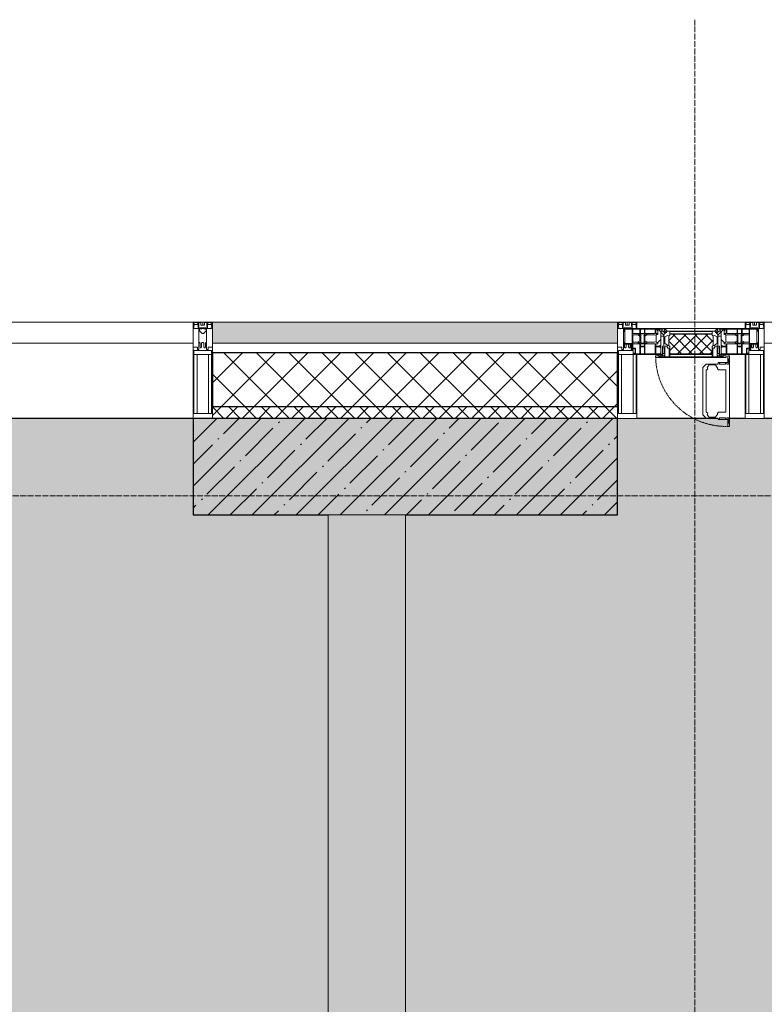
# Model space of a CAD drawing. Header units: millimetres. Extents: x -521669 to 178656, y -69521 to 433382.
# Tile 218 of 256: x -165252 to -163323, y 430831 to 433382. Entities that reach past the tile are written whole.
import ezdxf

# ---------------------------------------------------------------- set-up
doc = ezdxf.new("R2010")
doc.units = ezdxf.units.MM
doc.linetypes.add('-D1-02х01', pattern=[3, 2, -1])
doc.linetypes.add('-D1d1-15x02', pattern=[19, 15, -2, 0, -2])
for name, color, linetype, lineweight in [('_0', 7, 'Continuous', 13), ('A-DETL-GENF', 7, 'Continuous', 5), ('A-GLAZ', 7, 'Continuous', 5), ('A-GLAZ-CURT', 8, 'Continuous', 5), ('A-GLAZ-CWMG', 8, 'Continuous', 5), ('A-WALL', 7, 'Continuous', 5), ('A-WALL-FNSH', 8, 'Continuous', 5), ('I-WALL', 7, 'Continuous', 5), ('S-COLS', 7, 'Continuous', 5), ('S-GRID', 7, 'Continuous', 5)]:
    doc.layers.add(name, color=color, linetype=linetype, lineweight=lineweight)

# ---------------------------------------------------------------- blocks, each defined once
blk = doc.blocks.new('A_PAN_Створка - 383мм-V8-50_AS_M_L33')
at = {"layer": 'A-GLAZ-CURT'}
h = blk.add_hatch(dxfattribs=at)
h.set_pattern_fill('FP_7', color=256, style=0, pattern_type=2)
h.set_pattern_definition([(45, (-28740, -29700), (-14.142136, 14.142136), []), (135, (-28740, -29700), (-14.142136, -14.142136), [])])
h.paths.add_polyline_path([(-46.3, -82.7), (54.6, -81.8), (55.5, -62.5), (57.2, -60.8), (57.2, -36.4), (54.9, -34.1), (54.5, -31.8), (-54.5, -31.8), (-54.9, -34.1), (-57.2, -36.4), (-57.2, -60.8), (-54.6, -63.4), (-53.6, -82.7)])
at = {"layer": 'A-DETL-GENF'}
for p, q in [((-70, -32.1), (-61.4, -23.5)), ((61.4, -23.5), (-61.4, -23.5)), ((-54.9, -25.8), (-53.9, -24.8)), ((-53.9, -24.8), (53.9, -24.8)), ((54.9, -25.8), (53.9, -24.8)), ((70, -32.1), (61.4, -23.5)), ((-70, -62.5), (-70, -32.1)), ((-67.8, -38.3), (-65.7, -37.4)), ((-67.8, -55.7), (-67.8, -38.3)), ((-65.7, -37.4), (-60.8, -34.7)), ((-60.8, -34.7), (-57.3, -35.9)), ((-55.2, -33.8), (-57.3, -35.9)), ((-54.9, -34.1), (-57.2, -36.4)), ((-57.2, -36.4), (-57.2, -60.8)), ((-55.2, -33.8), (-54.8, -31.5)), ((-54.9, -29.5), (-54.9, -25.8)), ((-53.9, -30.5), (-54.9, -29.5)), ((-54.5, -31.8), (-54.9, -34.1)), ((0, -31.5), (-54.8, -31.5)), ((54.5, -31.8), (-54.5, -31.8)), ((53.9, -30.5), (-53.9, -30.5)), ((0, -31.5), (54.8, -31.5)), ((53.9, -30.5), (54.9, -29.5)), ((54.9, -34.1), (54.5, -31.8)), ((55.2, -33.8), (54.8, -31.5)), ((54.9, -29.5), (54.9, -25.8)), ((57.2, -36.4), (54.9, -34.1)), ((55.2, -33.8), (57.3, -35.9)), ((57.2, -60.8), (57.2, -36.4)), ((60.8, -34.7), (57.3, -35.9)), ((65.7, -37.4), (60.8, -34.7)), ((67.8, -38.3), (65.7, -37.4)), ((67.8, -55.7), (67.8, -38.3)), ((70, -62.5), (70, -32.1)), ((-73.9, -62.5), (-70, -62.5)), ((-73.9, -87.5), (-73.9, -62.5)), ((-69.4, -66.5), (-73.9, -66.5)), ((-69.4, -81.5), (-69.4, -66.5)), ((-61.7, -62.5), (-67.9, -62.5)), ((-67.9, -62.5), (-67.9, -89.3)), ((-66, -56.5), (-67.8, -55.7)), ((-66, -56.5), (-62, -59.1)), ((-62, -59.1), (-60.7, -61)), ((-61.7, -64.9), (-61.7, -62.5)), ((-60.1, -67.7), (-61.7, -64.9)), ((-60.7, -61), (-57.4, -61)), ((-56.4, -67.7), (-60.1, -67.7)), ((-57.4, -61), (-54.9, -63.5)), ((-57.2, -60.8), (-54.6, -63.4)), ((-56.4, -89.4), (-56.4, -67.7)), ((-54.9, -63.5), (-54.9, -81.9)), ((-54.6, -63.4), (-54.6, -81.8)), ((54.6, -63.4), (57.2, -60.8)), ((54.6, -81.8), (54.6, -63.4)), ((57.4, -61), (54.9, -63.5)), ((54.9, -63.5), (54.9, -81.9)), ((56.4, -67.7), (60.1, -67.7)), ((56.4, -89.4), (56.4, -67.7)), ((60.7, -61), (57.4, -61)), ((60.1, -67.7), (61.7, -64.9)), ((62, -59.1), (60.7, -61)), ((61.7, -62.5), (67.9, -62.5)), ((61.7, -64.9), (61.7, -62.5)), ((66, -56.5), (62, -59.1)), ((66, -56.5), (67.8, -55.7)), ((67.9, -62.5), (67.9, -89.3)), ((69.4, -66.5), (73.9, -66.5)), ((69.4, -81.5), (69.4, -66.5)), ((73.9, -62.5), (70, -62.5)), ((73.9, -87.5), (73.9, -62.5)), ((-91.5, -87.5), (-73.9, -87.5)), ((-91.5, -92), (-91.5, -87.5)), ((-91.5, -92), (91.5, -92)), ((-83.4, -90.3), (-83.4, -87.5)), ((-83.4, -90.3), (-69.4, -90.3)), ((-73.9, -81.5), (-69.4, -81.5)), ((-69.4, -85.5), (-73.9, -85.5)), ((-69.4, -90.3), (-69.4, -85.5)), ((-67.9, -89.3), (-66.9, -90.3)), ((-66.9, -90.3), (-57.4, -90.3)), ((-57.4, -90.3), (-56.4, -89.4)), ((-54.9, -81.9), (-53.8, -83)), ((-54.9, -85.6), (-53.9, -84.6)), ((-54.9, -89.3), (-54.9, -85.6)), ((-53.9, -90.3), (-54.9, -89.3)), ((-54.6, -81.8), (-53.6, -82.7)), ((-53.9, -84.6), (53.9, -84.6)), ((53.9, -90.3), (-53.9, -90.3)), ((53.8, -83), (-53.8, -83)), ((-53.6, -82.7), (53.6, -82.7)), ((53.6, -82.7), (54.6, -81.8)), ((54.9, -81.9), (53.8, -83)), ((54.9, -85.6), (53.9, -84.6)), ((53.9, -90.3), (54.9, -89.3)), ((54.9, -89.3), (54.9, -85.6)), ((57.4, -90.3), (56.4, -89.4)), ((66.9, -90.3), (57.4, -90.3)), ((67.9, -89.3), (66.9, -90.3)), ((73.9, -81.5), (69.4, -81.5)), ((69.4, -85.5), (73.9, -85.5)), ((69.4, -90.3), (69.4, -85.5)), ((83.4, -90.3), (69.4, -90.3)), ((91.5, -87.5), (73.9, -87.5)), ((83.4, -90.3), (83.4, -87.5)), ((91.5, -92), (91.5, -87.5))]:
    blk.add_line(p, q, dxfattribs=at)
at = {"layer": 'A-DETL-GENF', "color": 9, "true_color": 0xc8c8c8}
for p, q in [((95.1, -87.5), (95.1, -105.1)), ((99.6, -87.5), (95.1, -87.5)), ((97.9, -95.6), (95.1, -95.6)), ((97.9, -95.6), (97.9, -109.6)), ((99.6, -270.5), (99.6, -87.5)), ((39.7, -109), (31.1, -117.6)), ((31.1, -117.6), (31.1, -240.4)), ((41.4, -123.8), (39.1, -124.2)), ((39.1, -179), (39.1, -124.2)), ((70.1, -109), (39.7, -109)), ((41.4, -123.8), (43.5, -121.7)), ((45, -113.3), (42.3, -118.2)), ((42.3, -118.2), (43.5, -121.7)), ((45.9, -111.2), (45, -113.3)), ((63.3, -111.2), (45.9, -111.2)), ((64.1, -113), (63.3, -111.2)), ((64.1, -113), (66.7, -117)), ((66.7, -117), (68.6, -118.3)), ((68.6, -118.3), (68.6, -121.6)), ((68.6, -121.6), (71.1, -124.1)), ((70.1, -105.1), (70.1, -109)), ((95.1, -105.1), (70.1, -105.1)), ((71.1, -124.1), (89.5, -124.1)), ((74.1, -109.6), (74.1, -105.1)), ((89.1, -109.6), (74.1, -109.6)), ((89.1, -105.1), (89.1, -109.6)), ((89.5, -124.1), (90.6, -125.2)), ((90.6, -125.2), (90.6, -232.8)), ((93.1, -109.6), (93.1, -105.1)), ((97.9, -109.6), (93.1, -109.6)), ((39.1, -179), (39.1, -233.8)), ((39.7, -249), (31.1, -240.4)), ((41.4, -234.2), (39.1, -233.8)), ((70.1, -249), (39.7, -249)), ((41.4, -234.2), (43.5, -236.3)), ((42.3, -239.8), (43.5, -236.3)), ((45, -244.7), (42.3, -239.8)), ((45.9, -246.8), (45, -244.7)), ((63.3, -246.8), (45.9, -246.8)), ((64.1, -245), (63.3, -246.8)), ((64.1, -245), (66.7, -241)), ((66.7, -241), (68.6, -239.7)), ((68.6, -236.4), (71.1, -233.9)), ((68.6, -239.7), (68.6, -236.4)), ((70.1, -252.9), (70.1, -249)), ((95.1, -252.9), (70.1, -252.9)), ((71.1, -233.9), (89.5, -233.9)), ((74.1, -248.4), (74.1, -252.9)), ((89.1, -248.4), (74.1, -248.4)), ((89.1, -252.9), (89.1, -248.4)), ((89.5, -233.9), (90.6, -232.8)), ((93.1, -248.4), (93.1, -252.9)), ((97.9, -248.4), (93.1, -248.4)), ((95.1, -270.5), (95.1, -252.9)), ((97.9, -262.4), (97.9, -248.4)), ((97.9, -262.4), (95.1, -262.4)), ((99.6, -270.5), (95.1, -270.5))]:
    blk.add_line(p, q, dxfattribs=at)
at = {"layer": 'A-GLAZ'}
for p, q in [((-67.9, -17), (-171, -17)), ((-171, -17), (-171, -57)), ((-171, -18.5), (-153.5, -18.5)), ((-153.5, -18.5), (-152, -20)), ((-152, -20), (-152, -73.5)), ((-150.5, -17), (-150.5, -29.4)), ((-132.4, -18.6), (-150.5, -18.6)), ((-132.4, -29.4), (-132.4, -18.6)), ((-131, -18.2), (-131, -29.5)), ((-120.8, -18.2), (-131, -18.2)), ((-120.8, -18.2), (-120.8, -29.5)), ((-119.3, -18.6), (-92.5, -18.6)), ((-119.3, -29.4), (-119.3, -18.6)), ((-92.5, -18.6), (-92.5, -29.4)), ((-90.8, -18.5), (-90.8, -29.4)), ((-87.3, -18.5), (-90.8, -18.5)), ((-87.3, -20.4), (-87.3, -18.5)), ((-87.3, -20.4), (-87.3, -21.9)), ((-84.8, -20.4), (-87.3, -20.4)), ((-87.3, -21.9), (-85.9, -21.9)), ((-85.9, -18.2), (-85.9, -20.4)), ((-75.9, -18.2), (-85.9, -18.2)), ((-85.9, -21.9), (-85.9, -29.4)), ((-83.4, -20.4), (-84.8, -20.4)), ((-70, -33.8), (-83.4, -20.4)), ((-78, -84), (-78, -23.5)), ((-78, -23.5), (-67.9, -23.5)), ((-75.9, -21.5), (-75.9, -18.2)), ((-75.9, -21.5), (-75.9, -23.5)), ((-74.9, -21.5), (-75.9, -21.5)), ((-75.9, -23.5), (-73, -23.5)), ((-74.9, -17.9), (-74.9, -21.5)), ((-68.9, -17.9), (-74.9, -17.9)), ((-67.2, -29.3), (-73, -23.5)), ((-61.4, -23.5), (-70, -32.1)), ((-68.9, -21.5), (-68.9, -17.9)), ((-67.9, -21.5), (-68.9, -21.5)), ((67.9, -17), (-67.9, -17)), ((-61.4, -23.5), (-67.9, -17)), ((-67.9, -17), (-67.9, -23.5)), ((-67.9, -17), (67.9, -17)), ((-67.9, -21.5), (-67.9, -23.5)), ((-67.9, -23.5), (-64.6, -26.8)), ((-67.9, -23.5), (-64.6, -26.8)), ((-64.6, -26.8), (-61.4, -23.5)), ((61.4, -23.5), (-61.4, -23.5)), ((67.9, -17), (61.4, -23.5)), ((70, -32.1), (61.4, -23.5)), ((61.4, -23.5), (64.6, -26.8)), ((67.9, -23.5), (64.6, -26.8)), ((64.6, -26.8), (67.9, -23.5)), ((67.2, -29.3), (73, -23.5)), ((67.9, -23.5), (67.9, -17)), ((171, -17), (67.9, -17)), ((67.9, -21.5), (67.9, -23.5)), ((67.9, -21.5), (68.9, -21.5)), ((67.9, -23.5), (78, -23.5)), ((68.9, -17.9), (74.9, -17.9)), ((68.9, -21.5), (68.9, -17.9)), ((70, -33.8), (83.4, -20.4)), ((75.9, -23.5), (73, -23.5)), ((74.9, -17.9), (74.9, -21.5)), ((74.9, -21.5), (75.9, -21.5)), ((75.9, -18.2), (85.9, -18.2)), ((75.9, -21.5), (75.9, -18.2)), ((75.9, -21.5), (75.9, -23.5)), ((78, -23.5), (78, -84)), ((83.4, -20.4), (84.8, -20.4)), ((84.8, -20.4), (87.3, -20.4)), ((85.9, -18.2), (85.9, -20.4)), ((85.9, -21.9), (85.9, -29.4)), ((87.3, -21.9), (85.9, -21.9)), ((87.3, -18.5), (90.8, -18.5)), ((87.3, -20.4), (87.3, -18.5)), ((87.3, -20.4), (87.3, -21.9)), ((90.8, -18.5), (90.8, -29.4)), ((92.5, -18.6), (92.5, -29.4)), ((119.3, -18.6), (92.5, -18.6)), ((119.3, -29.4), (119.3, -18.6)), ((120.8, -18.2), (120.8, -29.5)), ((120.8, -18.2), (131, -18.2)), ((131, -18.2), (131, -29.5)), ((132.4, -18.6), (150.5, -18.6)), ((132.4, -29.4), (132.4, -18.6)), ((150.5, -17), (150.5, -29.4)), ((153.5, -18.5), (152, -20)), ((152, -20), (152, -73.5)), ((171, -18.5), (153.5, -18.5)), ((171, -57), (171, -17)), ((-150.5, -29.4), (-132.4, -29.4)), ((-150.5, -33.6), (-150.5, -68)), ((-136.3, -33.6), (-150.5, -33.6)), ((-137.2, -31), (-135.8, -35)), ((-132.5, -31), (-137.2, -31)), ((-137.2, -54.8), (-135.8, -50.8)), ((-132.1, -36.8), (-135.8, -35)), ((-132.1, -49), (-135.8, -50.8)), ((-132.5, -31.9), (-133.4, -33.7)), ((-133.4, -33.7), (-130.1, -35.3)), ((-133.4, -52), (-130.1, -50.4)), ((-132.5, -31.9), (-132.5, -31)), ((-132.1, -49), (-132.1, -36.8)), ((-131, -29.5), (-120.8, -29.5)), ((-131, -30.9), (-131, -33)), ((-120.8, -30.9), (-131, -30.9)), ((-129.4, -34.6), (-131, -33)), ((-130.1, -35.3), (-129.4, -34.6)), ((-130.1, -35.3), (-130.1, -50.4)), ((-130.1, -50.4), (-129.4, -51.1)), ((-122.4, -34.6), (-120.8, -33)), ((-121.7, -35.3), (-122.4, -34.6)), ((-121.7, -50.4), (-122.4, -51.1)), ((-118.4, -33.7), (-121.7, -35.3)), ((-121.7, -35.3), (-121.7, -50.4)), ((-118.4, -52), (-121.7, -50.4)), ((-120.8, -30.9), (-120.8, -33)), ((-119.7, -36.8), (-115.9, -35)), ((-119.7, -49), (-119.7, -36.8)), ((-119.7, -49), (-115.9, -50.8)), ((-92.5, -29.4), (-119.3, -29.4)), ((-119.3, -31), (-114.6, -31)), ((-119.3, -31.9), (-119.3, -31)), ((-119.3, -31.9), (-118.4, -33.7)), ((-114.6, -31), (-115.9, -35)), ((-114.6, -54.8), (-115.9, -50.8)), ((-94.1, -33.5), (-115.4, -33.5)), ((-89.9, -35.1), (-94.1, -33.5)), ((-89.9, -50.9), (-94.1, -52.5)), ((-90.8, -29.4), (-85.9, -29.4)), ((-89.9, -32.5), (-89.9, -35.1)), ((-85.9, -32.5), (-89.9, -32.5)), ((-89.9, -35.1), (-89.9, -50.9)), ((-89.9, -52.2), (-89.9, -50.9)), ((-85.9, -29.4), (-85.9, -32.5)), ((-85.9, -53.5), (-78, -45.6)), ((-78, -36.8), (-70, -36.8)), ((-78, -45.6), (-78, -36.8)), ((-70, -32.1), (-70, -62.5)), ((-70, -36.8), (-70, -33.8)), ((-64.6, -26.8), (-67.2, -29.3)), ((64.6, -26.8), (67.2, -29.3)), ((70, -62.5), (70, -32.1)), ((70, -36.8), (70, -33.8)), ((78, -36.8), (70, -36.8)), ((78, -45.6), (78, -36.8)), ((85.9, -53.5), (78, -45.6)), ((85.9, -29.4), (85.9, -32.5)), ((90.8, -29.4), (85.9, -29.4)), ((85.9, -32.5), (89.9, -32.5)), ((89.9, -32.5), (89.9, -35.1)), ((89.9, -35.1), (94.1, -33.5)), ((89.9, -35.1), (89.9, -50.9)), ((89.9, -50.9), (94.1, -52.5)), ((89.9, -52.2), (89.9, -50.9)), ((92.5, -29.4), (119.3, -29.4)), ((94.1, -33.5), (115.4, -33.5)), ((114.6, -31), (115.9, -35)), ((119.3, -31), (114.6, -31)), ((114.6, -54.8), (115.9, -50.8)), ((119.7, -36.8), (115.9, -35)), ((119.7, -49), (115.9, -50.8)), ((119.3, -31.9), (118.4, -33.7)), ((118.4, -33.7), (121.7, -35.3)), ((118.4, -52), (121.7, -50.4)), ((119.3, -31.9), (119.3, -31)), ((119.7, -49), (119.7, -36.8)), ((131, -29.5), (120.8, -29.5)), ((120.8, -30.9), (120.8, -33)), ((120.8, -30.9), (131, -30.9)), ((122.4, -34.6), (120.8, -33)), ((121.7, -35.3), (122.4, -34.6)), ((121.7, -35.3), (121.7, -50.4)), ((121.7, -50.4), (122.4, -51.1)), ((129.4, -34.6), (131, -33)), ((130.1, -35.3), (129.4, -34.6)), ((130.1, -50.4), (129.4, -51.1)), ((133.4, -33.7), (130.1, -35.3)), ((130.1, -35.3), (130.1, -50.4)), ((133.4, -52), (130.1, -50.4)), ((131, -30.9), (131, -33)), ((132.1, -36.8), (135.8, -35)), ((132.1, -49), (132.1, -36.8)), ((132.1, -49), (135.8, -50.8)), ((150.5, -29.4), (132.4, -29.4)), ((132.5, -31), (137.2, -31)), ((132.5, -31.9), (132.5, -31)), ((132.5, -31.9), (133.4, -33.7)), ((137.2, -31), (135.8, -35)), ((137.2, -54.8), (135.8, -50.8)), ((136.3, -33.6), (150.5, -33.6)), ((150.5, -33.6), (150.5, -68)), ((-171, -55.5), (-152, -55.5)), ((-171, -57), (-156, -57)), ((-153, -60), (-153, -73.5)), ((-153, -73.5), (-150, -73.5)), ((-136.4, -52.4), (-150.5, -52.4)), ((-150.5, -56.6), (-132.4, -56.6)), ((-150.5, -68), (-143.5, -68)), ((-150.5, -69.5), (-150.5, -73.5)), ((-145, -69.5), (-150.5, -69.5)), ((-150, -73.5), (-150, -84)), ((-145, -69.5), (-145, -79.5)), ((-143.5, -68), (-143.5, -81)), ((-132.5, -54.8), (-137.2, -54.8)), ((-132.5, -53.8), (-133.4, -52)), ((-132.5, -53.8), (-132.5, -54.8)), ((-132.4, -56.6), (-132.4, -82.5)), ((-129.4, -51.1), (-131, -52.7)), ((-131, -55.1), (-131, -52.7)), ((-120.8, -55.1), (-131, -55.1)), ((-131, -56.5), (-131, -62.6)), ((-131, -56.5), (-120.8, -56.5)), ((-120.8, -62.6), (-131, -62.6)), ((-131, -64.6), (-120.8, -64.6)), ((-131, -82.5), (-131, -64.6)), ((-122.4, -51.1), (-120.8, -52.7)), ((-120.8, -55.1), (-120.8, -52.7)), ((-120.8, -56.5), (-120.8, -62.6)), ((-120.8, -82.5), (-120.8, -64.6)), ((-119.3, -53.8), (-118.4, -52)), ((-119.3, -53.8), (-119.3, -54.8)), ((-119.3, -54.8), (-114.6, -54.8)), ((-119.3, -56.6), (-119.3, -82.5)), ((-92.5, -56.6), (-119.3, -56.6)), ((-94.1, -52.5), (-115.3, -52.5)), ((-92.5, -56.6), (-92.5, -82.5)), ((-90.8, -56.6), (-85.9, -56.6)), ((-90.8, -62.7), (-90.8, -56.6)), ((-80.4, -62.7), (-90.8, -62.7)), ((-90.8, -64.6), (-90.8, -82.5)), ((-80.1, -64.6), (-90.8, -64.6)), ((-89.9, -52.2), (-88.6, -53.5)), ((-85.9, -53.5), (-88.6, -53.5)), ((-85.9, -56.6), (-85.9, -53.5)), ((-80.4, -61.1), (-80.4, -62.7)), ((-78, -61.1), (-80.4, -61.1)), ((-80.1, -66.1), (-80.1, -64.6)), ((-78, -66.1), (-80.1, -66.1)), ((-78, -66.1), (-78, -61.1)), ((-70, -62.5), (-73.9, -62.5)), ((-73.9, -62.5), (-73.9, -87.5)), ((73.9, -62.5), (70, -62.5)), ((73.9, -87.5), (73.9, -62.5)), ((78, -61.1), (80.4, -61.1)), ((78, -66.1), (78, -61.1)), ((78, -66.1), (80.1, -66.1)), ((80.1, -64.6), (90.8, -64.6)), ((80.1, -66.1), (80.1, -64.6)), ((80.4, -61.1), (80.4, -62.7)), ((80.4, -62.7), (90.8, -62.7)), ((85.9, -53.5), (88.6, -53.5)), ((85.9, -56.6), (85.9, -53.5)), ((90.8, -56.6), (85.9, -56.6)), ((89.9, -52.2), (88.6, -53.5)), ((90.8, -62.7), (90.8, -56.6)), ((90.8, -64.6), (90.8, -82.5)), ((92.5, -56.6), (119.3, -56.6)), ((92.5, -56.6), (92.5, -82.5)), ((94.1, -52.5), (115.3, -52.5)), ((119.3, -54.8), (114.6, -54.8)), ((119.3, -53.8), (118.4, -52)), ((119.3, -53.8), (119.3, -54.8)), ((119.3, -56.6), (119.3, -82.5)), ((122.4, -51.1), (120.8, -52.7)), ((120.8, -55.1), (120.8, -52.7)), ((120.8, -55.1), (131, -55.1)), ((120.8, -56.5), (120.8, -62.6)), ((131, -56.5), (120.8, -56.5)), ((120.8, -62.6), (131, -62.6)), ((120.8, -82.5), (120.8, -64.6)), ((131, -64.6), (120.8, -64.6)), ((129.4, -51.1), (131, -52.7)), ((131, -55.1), (131, -52.7)), ((131, -56.5), (131, -62.6)), ((131, -82.5), (131, -64.6)), ((150.5, -56.6), (132.4, -56.6)), ((132.4, -56.6), (132.4, -82.5)), ((132.5, -53.8), (133.4, -52)), ((132.5, -53.8), (132.5, -54.8)), ((132.5, -54.8), (137.2, -54.8)), ((136.4, -52.4), (150.5, -52.4)), ((143.5, -68), (143.5, -81)), ((150.5, -68), (143.5, -68)), ((145, -69.5), (150.5, -69.5)), ((145, -69.5), (145, -79.5)), ((150, -84), (150, -73.5)), ((150, -73.5), (153, -73.5)), ((150.5, -69.5), (150.5, -73.5)), ((171, -55.5), (152, -55.5)), ((153, -73.5), (153, -60)), ((156, -57), (171, -57)), ((-150, -84), (-78, -84)), ((-148.5, -81), (-148.5, -82.5)), ((-143.5, -81), (-148.5, -81)), ((-148.5, -82.5), (-132.4, -82.5)), ((-131, -82.5), (-120.8, -82.5)), ((-119.3, -82.5), (-92.5, -82.5)), ((-73.9, -87.5), (-91.5, -87.5)), ((-91.5, -87.5), (-91.5, -92)), ((-91.5, -92), (91.5, -92)), ((-90.8, -82.5), (-79.5, -82.5)), ((-78, -84), (-85, -84)), ((-85, -84), (-85, -87.5)), ((-85, -87.5), (-78, -87.5)), ((-79.5, -80.6), (-78, -80.6)), ((-79.5, -82.5), (-79.5, -80.6)), ((-78, -87.5), (-78, -84)), ((-78, -84), (-73.9, -84)), ((73.9, -84), (78, -84)), ((91.5, -87.5), (73.9, -87.5)), ((79.5, -80.6), (78, -80.6)), ((78, -87.5), (78, -84)), ((78, -84), (85, -84)), ((78, -84), (150, -84)), ((85, -87.5), (78, -87.5)), ((79.5, -82.5), (79.5, -80.6)), ((90.8, -82.5), (79.5, -82.5)), ((85, -84), (85, -87.5)), ((91.5, -92), (91.5, -87.5)), ((119.3, -82.5), (92.5, -82.5)), ((131, -82.5), (120.8, -82.5)), ((148.5, -82.5), (132.4, -82.5)), ((143.5, -81), (148.5, -81)), ((148.5, -81), (148.5, -82.5))]:
    blk.add_line(p, q, dxfattribs=at)
for centre, start, end in [((-156, -60), 0, 90), ((156, -60), 90, 180)]:
    blk.add_arc(centre, 3, start, end, dxfattribs=at)
at = {"layer": 'A-GLAZ', "linetype": '-D1-02х01'}
blk.add_arc((91.4, -87.5), 183, 181.4091, 271.1445, dxfattribs=at)
blk = doc.blocks.new('Rectangular Mullion - 50Wx250H-2623690-50_AS_M_L33')
at = {"layer": 'A-DETL-GENF'}
for p, q in [((-25, 65.2), (-25, 250)), ((-25, 250), (0, 250)), ((-23, 237.3), (0, 237.3)), ((-23, 237.3), (-23, 73.6)), ((-14.9, 84), (-14.9, 237.3)), ((25, 250), (0, 250)), ((23, 237.3), (0, 237.3)), ((14.9, 84), (14.9, 237.3)), ((23, 237.3), (23, 73.6)), ((25, 65.2), (25, 250)), ((0, 84), (-23, 84)), ((0, 84), (23, 84)), ((-14, 65.2), (-25, 65.2)), ((-0.5, 73.6), (-23, 73.6)), ((-14, 71.3), (-14, 65.2)), ((-10, 71.3), (-14, 71.3)), ((-10, 53), (-10, 71.3)), ((-8.7, 53), (-10, 53)), ((-10, 53), (-10, 17)), ((-8.7, 53), (-7, 54.7)), ((-7, 65.2), (-5.9, 67.3)), ((-7, 65.2), (-7, 54.7)), ((-4.1, 67.3), (-5.9, 67.3)), ((-4.1, 67.3), (-2.9, 65.1)), ((-2.9, 65.1), (-2.9, 54.6)), ((-1.3, 53), (-2.9, 54.6)), ((0, 53), (-1.3, 53)), ((0, 53), (1.3, 53)), ((0.5, 73.6), (23, 73.6)), ((1.3, 53), (2.9, 54.6)), ((4.1, 67.3), (2.9, 65.1)), ((2.9, 65.1), (2.9, 54.6)), ((4.1, 67.3), (5.9, 67.3)), ((7, 65.2), (5.9, 67.3)), ((7, 65.2), (7, 54.7)), ((8.7, 53), (7, 54.7)), ((8.7, 53), (10, 53)), ((10, 71.3), (14, 71.3)), ((10, 53), (10, 71.3)), ((10, 53), (10, 17)), ((14, 71.3), (14, 65.2)), ((14, 65.2), (25, 65.2)), ((-8.5, 23), (-1.5, 30)), ((-1.5, 30), (0, 30)), ((1.5, 30), (0, 30)), ((8.5, 23), (1.5, 30)), ((-23.8, 14.6), (-25, 14.2)), ((-25, 0), (-25, 14.2)), ((-22.3, 17), (-23.8, 17)), ((-23.8, 17), (-23.8, 14.6)), ((-22.5, 10.6), (-23.8, 14.6)), ((-22.5, 10.6), (-23.7, 9.9)), ((-23.7, 1.3), (-23.7, 9.9)), ((-23.7, 1.3), (-11.8, 1.3)), ((-23.2, 10.2), (-22.5, 8)), ((-22.5, 8), (-22.5, 4.5)), ((-21.3, 4.5), (-22.5, 4.5)), ((-22.3, 17), (-22.3, 16)), ((-22.3, 16), (-21.3, 16)), ((-19, 17.6), (-21.3, 16)), ((-21.3, 4.5), (-21.3, 6.5)), ((-21.3, 6.5), (-14.2, 6.5)), ((-18.4, 16.6), (-19, 17.6)), ((-7.4, 16.6), (-18.4, 16.6)), ((-14.2, 6.5), (-14.2, 4.5)), ((-13.2, 4.5), (-14.2, 4.5)), ((-13.2, 4.5), (-12.2, 7.2)), ((-12.7, 7.6), (-11.3, 11.4)), ((-12.7, 7.6), (-11.8, 6.9)), ((-12.2, 9), (-12.2, 14.8)), ((-12.2, 14.8), (0, 14.8)), ((-11.8, 1.3), (-11.8, 6.9)), ((-10.5, 11.2), (-11.3, 11.4)), ((-10.5, 1.5), (-10.5, 11.2)), ((-4.8, 1.5), (-10.5, 1.5)), ((-10, 17), (-7.5, 17)), ((-8.5, 18.5), (-8.5, 23)), ((-7.5, 18.5), (-8.5, 18.5)), ((-7.5, 17), (-7.5, 18.5)), ((-7.4, 18), (-7.4, 16.6)), ((-2.6, 18), (-7.4, 18)), ((0, 8), (-4.8, 8)), ((-4.8, 1.5), (-4.8, 8)), ((-2.6, 18), (-2.6, 16.8)), ((-2.6, 16.8), (0, 16.8)), ((2.6, 16.8), (0, 16.8)), ((0, 14.8), (0, 16.8)), ((0, 14.8), (0, 16.8)), ((12.2, 14.8), (0, 14.8)), ((0, 0), (0, 8)), ((0, 8), (4.8, 8)), ((0, 0), (0, 8)), ((2.6, 18), (2.6, 16.8)), ((2.6, 18), (7.4, 18)), ((4.8, 1.5), (4.8, 8)), ((4.8, 1.5), (10.5, 1.5)), ((7.4, 18), (7.4, 16.6)), ((7.4, 16.6), (18.4, 16.6)), ((7.5, 18.5), (8.5, 18.5)), ((7.5, 17), (7.5, 18.5)), ((10, 17), (7.5, 17)), ((8.5, 18.5), (8.5, 23)), ((10.5, 11.2), (11.3, 11.4)), ((10.5, 1.5), (10.5, 11.2)), ((12.7, 7.6), (11.3, 11.4)), ((12.7, 7.6), (11.8, 6.9)), ((11.8, 1.3), (11.8, 6.9)), ((23.7, 1.3), (11.8, 1.3)), ((12.2, 9), (12.2, 14.8)), ((13.2, 4.5), (12.2, 7.2)), ((13.2, 4.5), (14.2, 4.5)), ((21.3, 6.5), (14.2, 6.5)), ((14.2, 6.5), (14.2, 4.5)), ((18.4, 16.6), (19, 17.6)), ((19, 17.6), (21.3, 16)), ((22.3, 16), (21.3, 16)), ((21.3, 4.5), (21.3, 6.5)), ((21.3, 4.5), (22.5, 4.5)), ((22.3, 17), (22.3, 16)), ((22.3, 17), (23.8, 17)), ((22.5, 10.6), (23.8, 14.6)), ((22.5, 10.6), (23.7, 9.9)), ((23.2, 10.2), (22.5, 8)), ((22.5, 8), (22.5, 4.5)), ((23.7, 1.3), (23.7, 9.9)), ((23.8, 17), (23.8, 14.6)), ((23.8, 14.6), (25, 14.2)), ((25, 0), (25, 14.2)), ((-25, 0), (0, 0)), ((25, 0), (0, 0))]:
    blk.add_line(p, q, dxfattribs=at)
for centre, start, end in [((-0.5, 73.1), 360, 90), ((0.5, 73.1), 90, 180)]:
    blk.add_arc(centre, 0.5, start, end, dxfattribs=at)
blk = doc.blocks.new('Rectangular Mullion - R_StandardFrame_50Wx250H-4049022-50_AS_M_L33')
at = {"layer": 'A-GLAZ-CWMG', "lineweight": 9}
for p, q in [((-25, 0), (-25, 250)), ((-25, 250), (25, 250)), ((25, 250), (25, 0)), ((25, 0), (-25, 0))]:
    blk.add_line(p, q, dxfattribs=at)
blk = doc.blocks.new('Rectangular Mullion - 50Wx250H-V4-50_AS_M_L33')
at = {"layer": 'A-DETL-GENF'}
for p, q in [((-25, 65.2), (-25, 250)), ((-25, 250), (0, 250)), ((-23, 237.3), (0, 237.3)), ((-23, 237.3), (-23, 73.6)), ((-14.9, 84), (-14.9, 237.3)), ((25, 250), (0, 250)), ((23, 237.3), (0, 237.3)), ((14.9, 84), (14.9, 237.3)), ((23, 237.3), (23, 84)), ((25, 84), (25, 250)), ((0, 84), (-23, 84)), ((0, 84), (15, 84)), ((-14, 65.2), (-25, 65.2)), ((-0.5, 73.6), (-23, 73.6)), ((-14, 71.3), (-14, 65.2)), ((-10, 71.3), (-14, 71.3)), ((-10, 53), (-10, 71.3)), ((-8.7, 53), (-10, 53)), ((-10, 53), (-10, 17)), ((-8.7, 53), (-7, 54.7)), ((-7, 65.2), (-5.9, 67.3)), ((-7, 65.2), (-7, 54.7)), ((-4.1, 67.3), (-5.9, 67.3)), ((-4.1, 67.3), (-2.9, 65.1)), ((-2.9, 65.1), (-2.9, 57)), ((0.5, 73.6), (15, 73.6)), ((4.1, 67.3), (2.9, 65.1)), ((2.9, 65.1), (2.9, 57)), ((4.1, 67.3), (5.9, 67.3)), ((7, 65.2), (5.9, 67.3)), ((7, 65.2), (7, 57)), ((10, 71.3), (12, 71.3)), ((10, 57.4), (10, 71.3)), ((-23.8, 14.6), (-25, 14.2)), ((-25, 0), (-25, 14.2)), ((-22.3, 17), (-23.8, 17)), ((-23.8, 17), (-23.8, 14.6)), ((-22.5, 10.6), (-23.8, 14.6)), ((-22.5, 10.6), (-23.7, 9.9)), ((-23.7, 1.3), (-23.7, 9.9)), ((-23.7, 1.3), (-11.8, 1.3)), ((-23.2, 10.2), (-22.5, 8)), ((-22.5, 8), (-22.5, 4.5)), ((-21.3, 4.5), (-22.5, 4.5)), ((-22.3, 17), (-22.3, 16)), ((-22.3, 16), (-21.3, 16)), ((-19, 17.6), (-21.3, 16)), ((-21.3, 4.5), (-21.3, 6.5)), ((-21.3, 6.5), (-14.2, 6.5)), ((-18.4, 16.6), (-19, 17.6)), ((-7.4, 16.6), (-18.4, 16.6)), ((-14.2, 6.5), (-14.2, 4.5)), ((-13.2, 4.5), (-14.2, 4.5)), ((-13.2, 4.5), (-12.2, 7.2)), ((-12.7, 7.6), (-11.3, 11.4)), ((-12.7, 7.6), (-11.8, 6.9)), ((-12.2, 9), (-12.2, 14.8)), ((-12.2, 14.8), (0, 14.8)), ((-11.8, 1.3), (-11.8, 6.9)), ((-10.5, 11.2), (-11.3, 11.4)), ((-10.5, 1.5), (-10.5, 11.2)), ((-4.8, 1.5), (-10.5, 1.5)), ((-10, 17), (-7.5, 17)), ((-8.5, 23), (-6, 25.5)), ((-8.5, 18.5), (-8.5, 23)), ((-7.5, 18.5), (-8.5, 18.5)), ((-7.5, 17), (-7.5, 18.5)), ((-7.4, 18), (-7.4, 16.6)), ((-6, 18), (-7.4, 18)), ((0, 8), (-4.8, 8)), ((-4.8, 1.5), (-4.8, 8)), ((-2.6, 16.8), (0, 16.8)), ((2.6, 16.8), (0, 16.8)), ((0, 14.8), (0, 16.8)), ((0, 14.8), (0, 16.8)), ((12.2, 14.8), (0, 14.8)), ((0, 0), (0, 8)), ((0, 8), (4.8, 8)), ((0, 0), (0, 8)), ((4.8, 1.5), (4.8, 8)), ((4.8, 1.5), (10.5, 1.5)), ((7.4, 16.6), (18.4, 16.6)), ((10.5, 11.2), (11.3, 11.4)), ((10.5, 1.5), (10.5, 11.2)), ((12.7, 7.6), (11.3, 11.4)), ((12.7, 7.6), (11.8, 6.9)), ((11.8, 1.3), (11.8, 6.9)), ((23.7, 1.3), (11.8, 1.3)), ((12.2, 9), (12.2, 14.8)), ((13.2, 4.5), (12.2, 7.2)), ((13.2, 4.5), (14.2, 4.5)), ((21.3, 6.5), (14.2, 6.5)), ((14.2, 6.5), (14.2, 4.5)), ((19.9, 17), (21.3, 16)), ((22.3, 16), (21.3, 16)), ((21.3, 4.5), (21.3, 6.5)), ((21.3, 4.5), (22.5, 4.5)), ((22.3, 17), (22.3, 16)), ((22.5, 10.6), (23.8, 14.6)), ((22.5, 10.6), (23.7, 9.9)), ((23.2, 10.2), (22.5, 8)), ((22.5, 8), (22.5, 4.5)), ((23.7, 1.3), (23.7, 9.9)), ((23.8, 17), (23.8, 14.6)), ((23.8, 14.6), (25, 14.2)), ((25, 0), (25, 14.2)), ((-25, 0), (0, 0)), ((25, 0), (0, 0))]:
    blk.add_line(p, q, dxfattribs=at)
for centre, start, end in [((-0.5, 73.1), 360, 90), ((0.5, 73.1), 90, 180)]:
    blk.add_arc(centre, 0.5, start, end, dxfattribs=at)
blk = doc.blocks.new('Rectangular Mullion - R_StandardFrame_50Wx250H-3538113-50_AS_M_L33')
at = {"layer": 'A-GLAZ-CWMG', "lineweight": 9}
for p, q in [((-25, 0), (-25, 250)), ((-25, 250), (25, 250)), ((25, 250), (25, 84)), ((25, 0), (-25, 0)), ((25, 17), (25, 0))]:
    blk.add_line(p, q, dxfattribs=at)
blk = doc.blocks.new('System Panel - A_PAN_Glass-5026823-50_AS_M_L33')
at = {"layer": 'A-GLAZ-CURT'}
for p, q in [((810, 0), (-810, 0)), ((-810, 0), (-810, -55)), ((810, -55), (810, 0)), ((-810, -55), (810, -55))]:
    blk.add_line(p, q, dxfattribs=at)
blk = doc.blocks.new('Rectangular Mullion - R_StandardFrame_50Wx250H-3342963-50_AS_M_L33')
at = {"layer": 'A-GLAZ-CWMG'}
blk.add_line((21250, 29450), (19630, 29450), dxfattribs=at)
blk = doc.blocks.new('Rectangular Mullion - 50Wx250H-V3-50_AS_M_L33')
at = {"layer": 'A-DETL-GENF'}
for p, q in [((-25, 84), (-25, 250)), ((-25, 250), (0, 250)), ((-23, 237.3), (0, 237.3)), ((-23, 237.3), (-23, 84)), ((-14.9, 84), (-14.9, 237.3)), ((25, 250), (0, 250)), ((23, 237.3), (0, 237.3)), ((14.9, 84), (14.9, 237.3)), ((23, 237.3), (23, 73.6)), ((25, 65.2), (25, 250)), ((0, 84), (-15, 84)), ((0, 84), (23, 84)), ((-0.5, 73.6), (-15, 73.6)), ((-10, 71.3), (-12, 71.3)), ((-10, 57.4), (-10, 71.3)), ((-7, 65.2), (-5.9, 67.3)), ((-7, 65.2), (-7, 57)), ((-4.1, 67.3), (-5.9, 67.3)), ((-4.1, 67.3), (-2.9, 65.1)), ((-2.9, 65.1), (-2.9, 57)), ((0.5, 73.6), (23, 73.6)), ((4.1, 67.3), (2.9, 65.1)), ((2.9, 65.1), (2.9, 57)), ((4.1, 67.3), (5.9, 67.3)), ((7, 65.2), (5.9, 67.3)), ((7, 65.2), (7, 54.7)), ((8.7, 53), (7, 54.7)), ((8.7, 53), (10, 53)), ((10, 71.3), (14, 71.3)), ((10, 53), (10, 71.3)), ((10, 53), (10, 17)), ((14, 71.3), (14, 65.2)), ((14, 65.2), (25, 65.2)), ((-23.8, 14.6), (-25, 14.2)), ((-25, 0), (-25, 14.2)), ((-23.8, 17), (-23.8, 14.6)), ((-22.5, 10.6), (-23.8, 14.6)), ((-22.5, 10.6), (-23.7, 9.9)), ((-23.7, 1.3), (-23.7, 9.9)), ((-23.7, 1.3), (-11.8, 1.3)), ((-23.2, 10.2), (-22.5, 8)), ((-22.5, 8), (-22.5, 4.5)), ((-21.3, 4.5), (-22.5, 4.5)), ((-22.3, 17), (-22.3, 16)), ((-22.3, 16), (-21.3, 16)), ((-19.9, 17), (-21.3, 16)), ((-21.3, 4.5), (-21.3, 6.5)), ((-21.3, 6.5), (-14.2, 6.5)), ((-7.4, 16.6), (-18.4, 16.6)), ((-14.2, 6.5), (-14.2, 4.5)), ((-13.2, 4.5), (-14.2, 4.5)), ((-13.2, 4.5), (-12.2, 7.2)), ((-12.7, 7.6), (-11.3, 11.4)), ((-12.7, 7.6), (-11.8, 6.9)), ((-12.2, 9), (-12.2, 14.8)), ((-12.2, 14.8), (0, 14.8)), ((-11.8, 1.3), (-11.8, 6.9)), ((-10.5, 11.2), (-11.3, 11.4)), ((-10.5, 1.5), (-10.5, 11.2)), ((-4.8, 1.5), (-10.5, 1.5)), ((0, 8), (-4.8, 8)), ((-4.8, 1.5), (-4.8, 8)), ((-2.6, 16.8), (0, 16.8)), ((2.6, 16.8), (0, 16.8)), ((0, 14.8), (0, 16.8)), ((0, 14.8), (0, 16.8)), ((12.2, 14.8), (0, 14.8)), ((0, 0), (0, 8)), ((0, 8), (4.8, 8)), ((0, 0), (0, 8)), ((4.8, 1.5), (4.8, 8)), ((4.8, 1.5), (10.5, 1.5)), ((8.5, 23), (6, 25.5)), ((6, 18), (7.4, 18)), ((7.4, 18), (7.4, 16.6)), ((7.4, 16.6), (18.4, 16.6)), ((7.5, 18.5), (8.5, 18.5)), ((7.5, 17), (7.5, 18.5)), ((10, 17), (7.5, 17)), ((8.5, 18.5), (8.5, 23)), ((10.5, 11.2), (11.3, 11.4)), ((10.5, 1.5), (10.5, 11.2)), ((12.7, 7.6), (11.3, 11.4)), ((12.7, 7.6), (11.8, 6.9)), ((11.8, 1.3), (11.8, 6.9)), ((23.7, 1.3), (11.8, 1.3)), ((12.2, 9), (12.2, 14.8)), ((13.2, 4.5), (12.2, 7.2)), ((13.2, 4.5), (14.2, 4.5)), ((21.3, 6.5), (14.2, 6.5)), ((14.2, 6.5), (14.2, 4.5)), ((18.4, 16.6), (19, 17.6)), ((19, 17.6), (21.3, 16)), ((22.3, 16), (21.3, 16)), ((21.3, 4.5), (21.3, 6.5)), ((21.3, 4.5), (22.5, 4.5)), ((22.3, 17), (22.3, 16)), ((22.3, 17), (23.8, 17)), ((22.5, 10.6), (23.8, 14.6)), ((22.5, 10.6), (23.7, 9.9)), ((23.2, 10.2), (22.5, 8)), ((22.5, 8), (22.5, 4.5)), ((23.7, 1.3), (23.7, 9.9)), ((23.8, 17), (23.8, 14.6)), ((23.8, 14.6), (25, 14.2)), ((25, 0), (25, 14.2)), ((-25, 0), (0, 0)), ((25, 0), (0, 0))]:
    blk.add_line(p, q, dxfattribs=at)
for centre, start, end in [((-0.5, 73.1), 360, 90), ((0.5, 73.1), 90, 180)]:
    blk.add_arc(centre, 0.5, start, end, dxfattribs=at)
blk = doc.blocks.new('Rectangular Mullion - R_StandardFrame_50Wx250H-V9-50_AS_M_L33')
at = {"layer": 'A-GLAZ-CWMG', "lineweight": 9}
for p, q in [((-25, 84), (-25, 250)), ((-25, 250), (25, 250)), ((25, 250), (25, 0)), ((-25, 0), (-25, 17)), ((25, 0), (-25, 0))]:
    blk.add_line(p, q, dxfattribs=at)
blk = doc.blocks.new('Rectangular Mullion - R_StandardFrame_50Wx250H-3323618-50_AS_M_L33')
at = {"layer": 'A-GLAZ-CWMG'}
for p, q in [((25500, 29700), (25780, 29700)), ((25500, 29450), (25710.1, 29450)), ((25739.6, 29450), (25780, 29450))]:
    blk.add_line(p, q, dxfattribs=at)
blk = doc.blocks.new('RST_AR_KMN_R22_B3_FCD_rvt-1-50_AS_M_L33')
at = {"layer": 'A-WALL', "true_color": 0xeff9fa}
blk.add_hatch(color=7, dxfattribs=at).paths.add_polyline_path([(28504.7, 29645), (28550, 29645), (28550, 29700), (27500, 29700), (27500, 29645), (28211.7, 29645)])
at = {"layer": 'A-WALL'}
h = blk.add_hatch(dxfattribs=at)
h.set_pattern_fill('FP_2', color=256, style=0, pattern_type=2)
h.set_pattern_definition([(45, (0, 0), (-42.42641, 42.42641), []), (135, (0, 0), (-42.42641, -42.42641), [])])
h.paths.add_polyline_path([(28211.7, 29480), (28550, 29480), (28550, 29620), (27500, 29620), (27500, 29480), (27625.7, 29480)])
h = blk.add_hatch(dxfattribs=at)
h.set_pattern_fill('FP_1', color=256, style=0, pattern_type=2)
h.set_pattern_definition([(45, (0, 0), (-21.213203, 21.213203), []), (135, (0, 0), (-21.213203, -21.213203), [])])
h.paths.add_polyline_path([(28550, 29450), (28550, 29480), (27500, 29480), (27500, 29450), (28504.7, 29450)])
for p, q in [((27500, 29645), (27500, 29620)), ((28550, 29645), (27500, 29645)), ((28550, 29620), (28550, 29645)), ((27500, 29480), (27500, 29450)), ((28550, 29450), (28550, 29480)), ((27500, 29450), (28550, 29450))]:
    blk.add_line(p, q, dxfattribs=at)
at = {"layer": 'A-WALL', "lineweight": 25}
for p, q in [((27500, 29620), (27500, 29480)), ((28550, 29620), (27500, 29620)), ((28550, 29480), (28550, 29620)), ((28550, 29480), (27500, 29480))]:
    blk.add_line(p, q, dxfattribs=at)
at = {"layer": 'A-WALL-FNSH'}
for p, q in [((28550, 29700), (27500, 29700)), ((27500, 29700), (27500, 29645)), ((28550, 29645), (28550, 29700))]:
    blk.add_line(p, q, dxfattribs=at)
at = {"layer": 'A-GLAZ-CURT', "lineweight": 5}
for name, p in [('System Panel - A_PAN_Glass-5026823-50_AS_M_L33', (26640, 29700)), ('System Panel - A_PAN_Glass-5026823-50_AS_M_L33', (29740, 29700)), ('A_PAN_Створка - 383мм-V8-50_AS_M_L33', (28740, 29700))]:
    blk.add_blockref(name, p, dxfattribs=at)
at = {"layer": 'A-GLAZ-CWMG', "lineweight": 5, "extrusion": (0, 0, -1), "rotation": 180}
for name, p in [('Rectangular Mullion - 50Wx250H-2623690-50_AS_M_L33', (-27475, 29700)), ('Rectangular Mullion - R_StandardFrame_50Wx250H-4049022-50_AS_M_L33', (-27475, 29700)), ('Rectangular Mullion - 50Wx250H-V4-50_AS_M_L33', (-28575, 29700)), ('Rectangular Mullion - R_StandardFrame_50Wx250H-3538113-50_AS_M_L33', (-28575, 29700)), ('Rectangular Mullion - 50Wx250H-V3-50_AS_M_L33', (-28905, 29700)), ('Rectangular Mullion - R_StandardFrame_50Wx250H-V9-50_AS_M_L33', (-28905, 29700))]:
    blk.add_blockref(name, p, dxfattribs=at)
at = {"layer": 'A-GLAZ-CWMG', "lineweight": 5}
for name, p in [('Rectangular Mullion - R_StandardFrame_50Wx250H-3323618-50_AS_M_L33', (3100, 0)), ('Rectangular Mullion - R_StandardFrame_50Wx250H-3342963-50_AS_M_L33', (6200, 0))]:
    blk.add_blockref(name, p, dxfattribs=at)

msp = doc.modelspace()

# ---------------------------------------------------------------- hatches: boundary and pattern name
at = {"layer": '_0', "transparency": 33554534}
h = msp.add_hatch(color=252, dxfattribs=at)
h.dxf.hatch_style = 1
h.paths.add_polyline_path([(-154802.134982, 402398.150929), (-192753.734982, 402398.150929), (-192753.734982, 432349.750929), (-154802.134982, 432349.750929)])
h.paths.add_polyline_path([(-162502.934982, 423848.950929), (-162502.934982, 421848.950929), (-169852.934982, 421848.950929), (-169852.934982, 412898.950929), (-166902.934982, 412898.950929), (-166902.934982, 410898.950929), (-183952.934982, 410898.950929), (-183952.934982, 410898.950929), (-186002.934982, 410898.950929), (-186002.934982, 412898.950929), (-183852.934982, 412898.950929), (-183852.934982, 416948.950929), (-179002.934982, 416948.950929), (-179002.934982, 415448.950929), (-177352.934982, 415448.950929), (-177352.934982, 421848.950929), (-185752.934982, 421848.950929), (-185752.934982, 423848.950929), (-182952.934982, 423848.950929), (-162502.934982, 423848.950929)], flags=16)
at = {"layer": 'I-WALL'}
h = msp.add_hatch(dxfattribs=at)
h.set_pattern_fill('FP_30', color=256, style=0, pattern_type=2)
h.set_pattern_definition([(45, (-192252.93, 402898.95), (-75.43415, 75.43415), [106.68, -17.78, 3.556, -17.78]), (45, (-192252.93, 402974.34), (-75.43415, 75.43415), []), (50, (-192252.93, 402898.95), (127.52922, -11.15758), [13.335, -146.685]), (355, (-192252.93, 402898.95), (-24.66966, 133.74002), [10.668, -117.348]), (100.451, (-192242.31, 402898.02), (102.85973, 122.58178), [11.333, -124.663]), (46.184, (-192252.93, 402934.51), (189.75516, -29.43036), [20.002, -220.027]), (96.636, (-192237.12, 402932.06), (166.1822, 173.1996), [17, -186.995]), (351.184, (-192252.93, 402934.51), (166.1839, 173.1976), [16.002, -176.022]), (21, (-192235.15, 402925.62), (106.13027, -71.58603), [13.335, -146.685]), (326, (-192235.15, 402925.62), (43.26188, 128.93175), [10.668, -117.348]), (71.451, (-192226.31, 402919.66), (149.39198, 57.34505), [11.333, -124.663]), (37.5, (-192252.935, 402898.95), (2.16223, 59.18836), [3.353, -112.573, 3.353, -115.773, -117.793]), (37.5, (-192252.935, 402898.95), (2.16223, 59.18836), [-235.052, 3.353, -114.44]), (7.5, (-192252.935, 402898.95), (46.77386, 70.12615), [3.353, -64.567, 3.353, -109.906, -44.894]), (7.5, (-192252.935, 402898.95), (46.77386, 70.12615), [-181.178, 3.353, -41.542]), (327.5, (-192292.584, 402898.95), (94.91367, -4.010093), [3.353, -41.097, 3.353, -135.331, -184.023]), (327.5, (-192292.584, 402898.95), (94.91367, -4.010093), [-183.134, 3.353, -180.67]), (317.5, (-192310.36, 402898.95), (103.69057, 17.79882), [3.353, -54.432, 3.353, -88.748, -130.683]), (317.5, (-192310.36, 402898.95), (103.69057, 17.79882), [-149.885, 3.353, -127.33])])
h.paths.add_polyline_path([(-164252.934982, 425648.950929), (-164252.934982, 432098.950929), (-164452.934982, 432098.950929), (-164452.934982, 425648.950929)])
at = {"layer": 'S-COLS'}
h = msp.add_hatch(dxfattribs=at)
h.set_pattern_fill('FP_29', color=256, style=0, pattern_type=2)
h.set_pattern_definition([(45, (-192252.935, 402898.95), (-57.02463, 57.02463), []), (45, (-192195.91, 402898.95), (-57.02463, 57.02463), [100.806, -20.161, 3.353, -16.808])])
h.paths.add_polyline_path([(-164452.934982, 432098.950929), (-163702.934982, 432098.950929), (-163702.934982, 432348.950929), (-164802.934982, 432348.950929), (-164802.934982, 432098.950929), (-164627.208388, 432098.950929)])

# ---------------------------------------------------------------- linework, layer by layer
at = {"layer": 'A-WALL', "lineweight": 9}
for p, q in [((-164452.934982, 432098.950929), (-164452.934982, 425998.950929)), ((-164252.934982, 428148.950929), (-164252.934982, 432098.950929))]:
    msp.add_line(p, q, dxfattribs=at)
at = {"layer": 'A-WALL'}
msp.add_line((-164252.934982, 432098.950929), (-164452.934982, 432098.950929), dxfattribs=at)
at = {"layer": 'I-WALL'}
for p, q in [((-166422.934982, 432349.750929), (-164802.934982, 432349.750929)), ((-164802.934982, 432348.950929), (-166422.934982, 432348.950929)), ((-163652.934982, 432349.750929), (-163442.834965, 432349.750929)), ((-163442.834965, 432348.950929), (-163652.934982, 432348.950929)), ((-163413.334965, 432349.750929), (-163372.934982, 432349.750929)), ((-163372.934982, 432348.950929), (-163413.334965, 432348.950929)), ((-163322.934982, 432349.750929), (-161702.934982, 432349.750929)), ((-161702.934982, 432348.950929), (-163322.934982, 432348.950929))]:
    msp.add_line(p, q, dxfattribs=at)
at = {"layer": 'S-COLS', "lineweight": 25}
for p, q in [((-164802.934982, 432348.950929), (-164802.934982, 432098.950929)), ((-163702.934982, 432348.950929), (-164802.934982, 432348.950929)), ((-163702.934982, 432098.950929), (-163702.934982, 432348.950929)), ((-164802.934982, 432098.950929), (-164452.934982, 432098.950929)), ((-164252.934982, 432098.950929), (-163702.934982, 432098.950929))]:
    msp.add_line(p, q, dxfattribs=at)
at = {"layer": 'S-COLS'}
msp.add_line((-164452.934982, 432098.950929), (-164252.934982, 432098.950929), dxfattribs=at)
at = {"layer": 'S-GRID', "linetype": '-D1d1-15x02'}
for p, q in [((-163502.934982, 400383.097883), (-163502.934982, 433382.231288)), ((-195180.468295, 432148.950929), (-153777.440031, 432148.950929))]:
    msp.add_line(p, q, dxfattribs=at)

# ---------------------------------------------------------------- block references
at = {"lineweight": 5}
msp.add_blockref('RST_AR_KMN_R22_B3_FCD_rvt-1-50_AS_M_L33', (-192252.934982, 402898.950929), dxfattribs=at)

doc.saveas('drawing.dxf')
